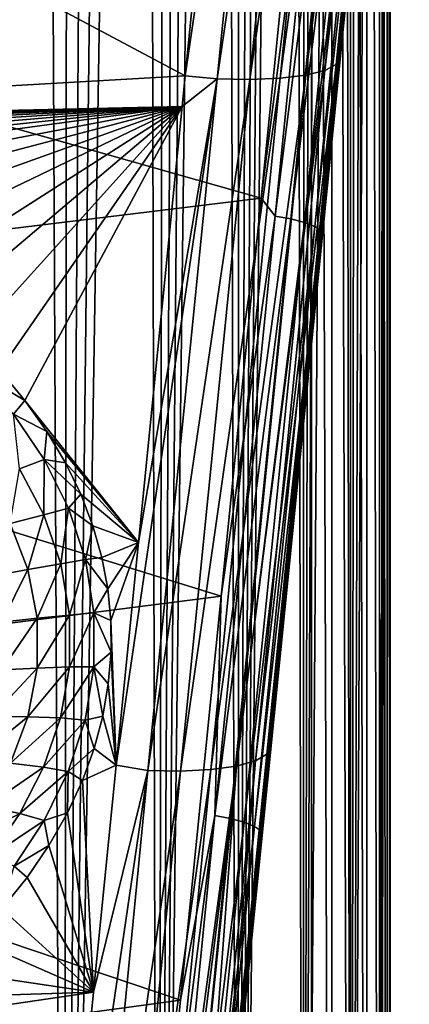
# Model space of a CAD drawing. Header units: metres. Extents: x -25 to 33, y -129 to 30.
# Tile 13 of 84: x 11.28 to 16.24, y -74.13 to -61.58. Entities that reach past the tile are written whole.
import ezdxf

# ---------------------------------------------------------------- set-up
doc = ezdxf.new("R2010")
doc.units = ezdxf.units.M
doc.layers.add('solid_BIDET-ACTIVO_SW0001', color=7, linetype='CONTINUOUS')

msp = doc.modelspace()

# ---------------------------------------------------------------- linework, layer by layer
at = {"layer": 'solid_BIDET-ACTIVO_SW0001'}
for points in [[(15, -17.783419, 104), (-15, -93.47686, 104), (15, -93.47686, 104)], [(4.170335, -20.070393, 104), (-15, -93.47686, 104), (15, -17.783419, 104)], [(15, -17.783419, 104), (15, -93.47686, 104), (15.259268, -93.470802, 103.96563)], [(15.258819, -17.783419, 103.965927), (15, -17.783419, 104), (15.259268, -93.470802, 103.96563)], [(15.258819, -17.783419, 103.965927), (15.259268, -93.470802, 103.96563), (15.495718, -93.453583, 103.867981)], [(15.5, -17.783419, 103.866028), (15.258819, -17.783419, 103.965927), (15.495718, -93.453583, 103.867981)], [(15.5, -17.783419, 103.866028), (15.495718, -93.453583, 103.867981), (15.703811, -93.425797, 103.710388)], [(15.707107, -17.783419, 103.707108), (15.5, -17.783419, 103.866028), (15.703811, -93.425797, 103.710388)], [(15.707107, -17.783419, 103.707108), (15.703811, -93.425797, 103.710388), (15.864055, -93.389145, 103.502548)], [(15.866025, -17.783419, 103.5), (15.707107, -17.783419, 103.707108), (15.864055, -93.389145, 103.502548)], [(15.866025, -17.783419, 103.5), (15.864055, -93.389145, 103.502548), (15.96412, -93.347076, 103.263939)], [(15.965926, -17.783419, 103.25882), (15.866025, -17.783419, 103.5), (15.96412, -93.347076, 103.263939)], [(16, -17.783419, 92), (16, -91.360939, 92), (15.873295, -91.081612, 90.415848)], [(15.984666, -17.826529, 91.446419), (16, -17.783419, 92), (15.873295, -91.081612, 90.415848)], [(15.965926, -17.783419, 103.25882), (15.96412, -93.347076, 103.263939), (16, -93.300529, 103)], [(16, -17.783419, 103), (15.965926, -17.783419, 103.25882), (16, -93.300529, 103)], [(16, -93.300529, 103), (16, -91.360939, 92), (16, -17.783419, 92)], [(16, -17.783419, 103), (16, -93.300529, 103), (16, -17.783419, 92)], [(15.936882, -17.966734, 90.878227), (15.984666, -17.826529, 91.446419), (15.873295, -91.081612, 90.415848)], [(15.853433, -18.206797, 90.294167), (15.936882, -17.966734, 90.878227), (15.873295, -91.081612, 90.415848)], [(15.853433, -18.206797, 90.294167), (15.873295, -91.081612, 90.415848), (15.501863, -90.811676, 88.884979)], [(15.734159, -18.536268, 89.709557), (15.853433, -18.206797, 90.294167), (15.501863, -90.811676, 88.884979)], [(15.580343, -18.953262, 89.133461), (15.734159, -18.536268, 89.709557), (15.501863, -90.811676, 88.884979)], [(15.391492, -19.442606, 88.564903), (15.580343, -18.953262, 89.133461), (15.501863, -90.811676, 88.884979)], [(15.391492, -19.442606, 88.564903), (15.501863, -90.811676, 88.884979), (14.893881, -90.554863, 87.42852)], [(15.168258, -20.00032, 88.007126), (15.391492, -19.442606, 88.564903), (14.893881, -90.554863, 87.42852)], [(15.042698, -20.302002, 87.730385), (15.168258, -20.00032, 88.007126), (14.893881, -90.554863, 87.42852)], [(14.907372, -20.617121, 87.454811), (15.042698, -20.302002, 87.730385), (14.893881, -90.554863, 87.42852)], [(14.76285, -20.947037, 87.182068), (14.907372, -20.617121, 87.454811), (14.893881, -90.554863, 87.42852)], [(14.76285, -20.947037, 87.182068), (14.893881, -90.554863, 87.42852), (14.063531, -90.318184, 86.086235)], [(14.607951, -21.291105, 86.910484), (14.76285, -20.947037, 87.182068), (14.063531, -90.318184, 86.086235)], [(14.441155, -21.648554, 86.63839), (14.607951, -21.291105, 86.910484), (14.063531, -90.318184, 86.086235)], [(14.262384, -22.01919, 86.366798), (14.441155, -21.648554, 86.63839), (14.063531, -90.318184, 86.086235)], [(14.072033, -22.403408, 86.097267), (14.262384, -22.01919, 86.366798), (14.063531, -90.318184, 86.086235)], [(13.867818, -22.801031, 85.82769), (14.072033, -22.403408, 86.097267), (14.063531, -90.318184, 86.086235)], [(13.867818, -22.801031, 85.82769), (14.063531, -90.318184, 86.086235), (13.038886, -90.10862, 84.897751)], [(13.647128, -23.211876, 85.55629), (13.867818, -22.801031, 85.82769), (13.038886, -90.10862, 84.897751)], [(13.411123, -23.636015, 85.286186), (13.647128, -23.211876, 85.55629), (13.038886, -90.10862, 84.897751)], [(13.159016, -24.073471, 85.01799), (13.411123, -23.636015, 85.286186), (13.038886, -90.10862, 84.897751)], [(12.886415, -24.524088, 84.748978), (13.159016, -24.073471, 85.01799), (13.038886, -90.10862, 84.897751)], [(12.886415, -24.524088, 84.748978), (13.038886, -90.10862, 84.897751), (11.844807, -89.930237, 83.886086)], [(12.588554, -24.98826, 84.477303), (12.886415, -24.524088, 84.748978), (11.844807, -89.930237, 83.886086)], [(12.264484, -25.472822, 84.205368), (12.588554, -24.98826, 84.477303), (11.844807, -89.930237, 83.886086)], [(11.915195, -25.970478, 83.937096), (12.264484, -25.472822, 84.205368), (11.844807, -89.930237, 83.886086)], [(11.541385, -26.468973, 83.675758), (11.915195, -25.970478, 83.937096), (11.844807, -89.930237, 83.886086)], [(11.541385, -26.468973, 83.675758), (11.844807, -89.930237, 83.886086), (10.506846, -89.786919, 83.073311)], [(11.142518, -26.960306, 83.423607), (11.541385, -26.468973, 83.675758), (10.506846, -89.786919, 83.073311)], [(14.925768, -62.290154, 140.367722), (15.81319, -53.457504, 138.480499), (16.055468, -53.403275, 138.864059)], [(15.168025, -62.229557, 140.749512), (14.925768, -62.290154, 140.367722), (16.055468, -53.403275, 138.864059)], [(15.168025, -62.229557, 140.749512), (16.055468, -53.403275, 138.864059), (16.200092, -53.334084, 139.27269)], [(15.312957, -62.153633, 141.156158), (15.168025, -62.229557, 140.749512), (16.200092, -53.334084, 139.27269)], [(15.312957, -62.153633, 141.156158), (16.200092, -53.334084, 139.27269), (16.244307, -53.322491, 139.691391)], [(15.881261, -56.93132, 140.441681), (15.312957, -62.153633, 141.156158), (16.244307, -53.322491, 139.691391)], [(14.683793, -53.489578, 137.769562), (13.389986, -62.300022, 139.604141), (13.891098, -57.29884, 138.51738)], [(13.797836, -62.334461, 139.658783), (13.389986, -62.300022, 139.604141), (14.683793, -53.489578, 137.769562)], [(13.797836, -62.334461, 139.658783), (14.683793, -53.489578, 137.769562), (15.097866, -53.501476, 137.91478)], [(14.211315, -62.343739, 139.804001), (13.797836, -62.334461, 139.658783), (15.097866, -53.501476, 137.91478)], [(14.211315, -62.343739, 139.804001), (15.097866, -53.501476, 137.91478), (15.485794, -53.491077, 138.155945)], [(14.598701, -62.329189, 140.044495), (14.211315, -62.343739, 139.804001), (15.485794, -53.491077, 138.155945)], [(14.598701, -62.329189, 140.044495), (15.485794, -53.491077, 138.155945), (15.81319, -53.457504, 138.480499)], [(14.925768, -62.290154, 140.367722), (14.598701, -62.329189, 140.044495), (15.81319, -53.457504, 138.480499)], [(13.389986, -62.300022, 139.604141), (2.162081, -62.939968, 139.660995), (1.930351, -56.195015, 138.197083)], [(13.891098, -57.29884, 138.51738), (13.389986, -62.300022, 139.604141), (1.930351, -56.195015, 138.197083)], [(15.309, -56.414284, 142.078156), (14.860333, -58.880314, 142.565842), (14.358664, -63.858093, 143.558334)], [(14.535185, -64.08625, 143.581604), (15.309, -56.414284, 142.078156), (14.358664, -63.858093, 143.558334)], [(15.507374, -56.447933, 142.00386), (15.309, -56.414284, 142.078156), (14.535185, -64.08625, 143.581604)], [(14.733953, -64.121544, 143.507935), (15.507374, -56.447933, 142.00386), (14.535185, -64.08625, 143.581604)], [(15.683574, -56.489578, 141.874023), (15.507374, -56.447933, 142.00386), (14.733953, -64.121544, 143.507935)], [(14.910462, -64.166138, 143.378723), (15.683574, -56.489578, 141.874023), (14.733953, -64.121544, 143.507935)], [(15.815819, -56.534843, 141.700546), (15.683574, -56.489578, 141.874023), (14.910462, -64.166138, 143.378723)], [(15.042803, -64.215363, 143.205826), (15.815819, -56.534843, 141.700546), (14.910462, -64.166138, 143.378723)], [(15.892001, -56.578548, 141.504929), (15.815819, -56.534843, 141.700546), (15.042803, -64.215363, 143.205826)], [(15.118818, -64.263527, 143.010727), (15.892001, -56.578548, 141.504929), (15.042803, -64.215363, 143.205826)], [(15.643279, -59.296959, 141.811218), (15.892001, -56.578548, 141.504929), (15.118818, -64.263527, 143.010727)], [(15.881261, -56.93132, 140.441681), (15.356647, -62.146206, 141.574738), (15.312957, -62.153633, 141.156158)], [(15.643279, -59.296959, 141.811218), (15.356647, -62.146206, 141.574738), (15.881261, -56.93132, 140.441681)], [(2.073825, -60.372105, 142.770081), (14.358664, -63.858093, 143.558334), (14.860333, -58.880314, 142.565842)], [(15.120378, -64.494812, 142.845764), (15.643279, -59.296959, 141.811218), (15.118818, -64.263527, 143.010727)], [(15.120378, -64.494812, 142.845764), (15.356647, -62.146206, 141.574738), (15.643279, -59.296959, 141.811218)], [(2.073825, -60.372105, 142.770081), (2.244253, -65.333511, 143.780167), (14.358664, -63.858093, 143.558334)], [(14.28401, -71.022461, 142.795349), (15.168025, -62.229557, 140.749512), (15.312957, -62.153633, 141.156158)], [(14.429291, -70.93885, 143.1996), (14.28401, -71.022461, 142.795349), (15.312957, -62.153633, 141.156158)], [(14.429291, -70.93885, 143.1996), (15.312957, -62.153633, 141.156158), (15.356647, -62.146206, 141.574738)], [(14.707822, -68.595795, 143.059097), (14.429291, -70.93885, 143.1996), (15.356647, -62.146206, 141.574738)], [(15.120378, -64.494812, 142.845764), (14.707822, -68.595795, 143.059097), (15.356647, -62.146206, 141.574738)], [(13.389986, -62.300022, 139.604141), (13.351173, -62.687088, 139.690445), (2.162081, -62.939968, 139.660995)], [(13.797836, -62.334461, 139.658783), (12.510069, -71.079887, 141.645355), (12.794285, -68.241867, 140.965851)], [(12.915518, -71.148674, 141.709351), (12.510069, -71.079887, 141.645355), (13.797836, -62.334461, 139.658783)], [(13.797836, -62.334461, 139.658783), (12.794285, -68.241867, 140.965851), (13.351173, -62.687088, 139.690445)], [(12.915518, -71.148674, 141.709351), (13.797836, -62.334461, 139.658783), (14.211315, -62.343739, 139.804001)], [(13.32832, -71.15493, 141.854507), (14.211315, -62.343739, 139.804001), (14.598701, -62.329189, 140.044495)], [(13.715086, -71.135612, 142.094131), (13.32832, -71.15493, 141.854507), (14.598701, -62.329189, 140.044495)], [(13.797836, -62.334461, 139.658783), (13.351173, -62.687088, 139.690445), (13.389986, -62.300022, 139.604141)], [(13.715086, -71.135612, 142.094131), (14.598701, -62.329189, 140.044495), (14.925768, -62.290154, 140.367722)], [(14.041776, -71.090332, 142.415756), (13.715086, -71.135612, 142.094131), (14.925768, -62.290154, 140.367722)], [(14.041776, -71.090332, 142.415756), (14.925768, -62.290154, 140.367722), (15.168025, -62.229557, 140.749512)], [(14.28401, -71.022461, 142.795349), (14.041776, -71.090332, 142.415756), (15.168025, -62.229557, 140.749512)], [(13.32832, -71.15493, 141.854507), (12.915518, -71.148674, 141.709351), (14.211315, -62.343739, 139.804001)], [(13.351173, -62.687088, 139.690445), (2.755037, -62.938927, 139.665329), (2.162081, -62.939968, 139.660995)], [(13.351173, -62.687088, 139.690445), (3.331411, -62.955265, 139.673416), (2.755037, -62.938927, 139.665329)], [(13.351173, -62.687088, 139.690445), (3.891166, -62.988979, 139.685287), (3.331411, -62.955265, 139.673416)], [(13.351173, -62.687088, 139.690445), (4.434302, -63.040066, 139.700912), (3.891166, -62.988979, 139.685287)], [(13.351173, -62.687088, 139.690445), (4.96082, -63.108513, 139.720322), (4.434302, -63.040066, 139.700912)], [(13.351173, -62.687088, 139.690445), (5.470987, -63.195904, 139.743896), (4.96082, -63.108513, 139.720322)], [(13.351173, -62.687088, 139.690445), (5.964883, -63.302696, 139.771713), (5.470987, -63.195904, 139.743896)], [(13.351173, -62.687088, 139.690445), (6.442054, -63.426197, 139.803207), (5.964883, -63.302696, 139.771713)], [(13.351173, -62.687088, 139.690445), (6.902043, -63.563709, 139.837769), (6.442054, -63.426197, 139.803207)], [(13.351173, -62.687088, 139.690445), (7.558916, -63.790817, 139.89415), (6.902043, -63.563709, 139.837769)], [(13.351173, -62.687088, 139.690445), (8.177225, -64.047668, 139.957138), (7.558916, -63.790817, 139.89415)], [(13.351173, -62.687088, 139.690445), (8.756194, -64.33242, 140.026321), (8.177225, -64.047668, 139.957138)], [(13.351173, -62.687088, 139.690445), (9.293831, -64.638031, 140.100143), (8.756194, -64.33242, 140.026321)], [(13.351173, -62.687088, 139.690445), (9.78973, -64.96331, 140.178391), (9.293831, -64.638031, 140.100143)], [(13.351173, -62.687088, 139.690445), (10.244731, -65.31115, 140.261749), (9.78973, -64.96331, 140.178391)], [(13.351173, -62.687088, 139.690445), (10.656977, -65.67411, 140.348572), (10.244731, -65.31115, 140.261749)], [(13.351173, -62.687088, 139.690445), (11.024714, -66.046448, 140.437531), (10.656977, -65.67411, 140.348572)], [(13.351173, -62.687088, 139.690445), (11.34816, -66.43351, 140.529907), (11.024714, -66.046448, 140.437531)], [(13.351173, -62.687088, 139.690445), (12.794285, -68.241867, 140.965851), (11.34816, -66.43351, 140.529907)], [(2.244253, -65.333511, 143.780167), (13.84791, -68.928024, 144.648102), (14.358664, -63.858093, 143.558334)], [(14.535185, -64.08625, 143.581604), (14.358664, -63.858093, 143.558334), (13.84791, -68.928024, 144.648102)], [(13.764976, -71.722252, 145.259048), (14.535185, -64.08625, 143.581604), (13.84791, -68.928024, 144.648102)], [(14.733953, -64.121544, 143.507935), (14.535185, -64.08625, 143.581604), (13.764976, -71.722252, 145.259048)], [(13.964141, -71.759193, 145.186066), (14.733953, -64.121544, 143.507935), (13.764976, -71.722252, 145.259048)], [(14.910462, -64.166138, 143.378723), (14.733953, -64.121544, 143.507935), (13.964141, -71.759193, 145.186066)], [(14.140962, -71.806747, 145.057526), (14.910462, -64.166138, 143.378723), (13.964141, -71.759193, 145.186066)], [(15.042803, -64.215363, 143.205826), (14.910462, -64.166138, 143.378723), (14.140962, -71.806747, 145.057526)], [(14.273397, -71.859962, 144.885284), (15.042803, -64.215363, 143.205826), (14.140962, -71.806747, 145.057526)], [(15.118818, -64.263527, 143.010727), (15.042803, -64.215363, 143.205826), (14.273397, -71.859962, 144.885284)], [(14.349246, -71.912628, 144.690842), (15.118818, -64.263527, 143.010727), (14.273397, -71.859962, 144.885284)], [(15.120378, -64.494812, 142.845764), (15.118818, -64.263527, 143.010727), (14.349246, -71.912628, 144.690842)], [(14.606119, -69.606758, 143.947556), (15.120378, -64.494812, 142.845764), (14.349246, -71.912628, 144.690842)], [(14.606119, -69.606758, 143.947556), (14.707822, -68.595795, 143.059097), (15.120378, -64.494812, 142.845764)], [(2.244253, -65.333511, 143.780167), (2.417824, -70.386421, 144.88826), (13.84791, -68.928024, 144.648102)], [(11.024714, -66.046448, 140.437531), (11.34816, -66.43351, 140.529907), (10.745801, -66.078957, 140.425568)], [(11.34816, -66.43351, 140.529907), (11.20402, -66.607956, 140.552872), (10.745801, -66.078957, 140.425568)], [(11.34816, -66.43351, 140.529907), (11.628407, -66.82988, 140.624466), (11.20402, -66.607956, 140.552872)], [(12.794285, -68.241867, 140.965851), (11.628407, -66.82988, 140.624466), (11.34816, -66.43351, 140.529907)], [(11.20402, -66.607956, 140.552872), (11.594242, -67.184395, 140.691376), (11.280128, -67.305794, 140.631592)], [(11.628407, -66.82988, 140.624466), (11.594242, -67.184395, 140.691376), (11.20402, -66.607956, 140.552872)], [(11.628407, -66.82988, 140.624466), (11.866464, -67.227654, 140.719406), (11.594242, -67.184395, 140.691376)], [(12.794285, -68.241867, 140.965851), (11.866464, -67.227654, 140.719406), (11.628407, -66.82988, 140.624466)], [(11.594242, -67.184395, 140.691376), (11.588949, -67.891663, 140.775909), (11.280128, -67.305794, 140.631592)], [(11.594242, -67.184395, 140.691376), (11.903276, -67.804199, 140.840118), (11.588949, -67.891663, 140.775909)], [(12.060688, -67.626663, 140.814682), (11.903276, -67.804199, 140.840118), (11.594242, -67.184395, 140.691376)], [(11.866464, -67.227654, 140.719406), (12.060688, -67.626663, 140.814682), (11.594242, -67.184395, 140.691376)], [(11.280128, -67.305794, 140.631592), (11.588949, -67.891663, 140.775909), (11.161086, -67.999435, 140.637512)], [(12.794285, -68.241867, 140.965851), (12.060688, -67.626663, 140.814682), (11.866464, -67.227654, 140.719406)], [(12.060688, -67.626663, 140.814682), (12.212317, -68.028786, 140.910721), (11.903276, -67.804199, 140.840118)], [(12.794285, -68.241867, 140.965851), (12.212317, -68.028786, 140.910721), (12.060688, -67.626663, 140.814682)], [(11.903276, -67.804199, 140.840118), (11.805713, -68.515717, 140.928223), (11.588949, -67.891663, 140.775909)], [(11.903276, -67.804199, 140.840118), (12.1179, -68.45961, 140.997314), (11.805713, -68.515717, 140.928223)], [(12.212317, -68.028786, 140.910721), (12.1179, -68.45961, 140.997314), (11.903276, -67.804199, 140.840118)], [(11.588949, -67.891663, 140.775909), (11.385834, -68.587509, 140.786224), (11.161086, -67.999435, 140.637512)], [(11.588949, -67.891663, 140.775909), (11.805713, -68.515717, 140.928223), (11.385834, -68.587509, 140.786224)], [(11.161086, -67.999435, 140.637512), (11.385834, -68.587509, 140.786224), (10.929108, -68.670113, 140.599609)], [(12.212317, -68.028786, 140.910721), (12.325457, -68.43177, 141.00705), (12.1179, -68.45961, 140.997314)], [(12.794285, -68.241867, 140.965851), (12.325457, -68.43177, 141.00705), (12.212317, -68.028786, 140.910721)], [(12.794285, -68.241867, 140.965851), (12.402803, -68.833771, 141.103256), (12.325457, -68.43177, 141.00705)], [(12.794285, -68.241867, 140.965851), (12.44247, -69.235588, 141.199493), (12.402803, -68.833771, 141.103256)], [(12.794285, -68.241867, 140.965851), (12.510069, -71.079887, 141.645355), (12.44247, -69.235588, 141.199493)], [(12.1179, -68.45961, 140.997314), (11.917017, -69.166397, 141.085464), (11.805713, -68.515717, 140.928223)], [(12.1179, -68.45961, 140.997314), (12.22718, -69.138725, 141.160126), (11.917017, -69.166397, 141.085464)], [(12.325457, -68.43177, 141.00705), (12.402803, -68.833771, 141.103256), (12.1179, -68.45961, 140.997314)], [(12.402803, -68.833771, 141.103256), (12.22718, -69.138725, 141.160126), (12.1179, -68.45961, 140.997314)], [(11.385834, -68.587509, 140.786224), (11.05383, -69.259384, 140.747818), (10.929108, -68.670113, 140.599609)], [(11.385834, -68.587509, 140.786224), (11.503125, -69.20829, 140.938721), (11.05383, -69.259384, 140.747818)], [(11.805713, -68.515717, 140.928223), (11.503125, -69.20829, 140.938721), (11.385834, -68.587509, 140.786224)], [(11.805713, -68.515717, 140.928223), (11.917017, -69.166397, 141.085464), (11.503125, -69.20829, 140.938721)], [(14.707822, -68.595795, 143.059097), (14.47646, -70.895615, 143.611542), (14.429291, -70.93885, 143.1996)], [(14.606119, -69.606758, 143.947556), (14.47646, -70.895615, 143.611542), (14.707822, -68.595795, 143.059097)], [(12.402803, -68.833771, 141.103256), (12.44247, -69.235588, 141.199493), (12.22718, -69.138725, 141.160126)], [(2.417824, -70.386421, 144.88826), (13.328623, -74.074173, 145.836731), (13.84791, -68.928024, 144.648102)], [(13.764976, -71.722252, 145.259048), (13.84791, -68.928024, 144.648102), (13.328623, -74.074173, 145.836731)], [(11.503125, -69.20829, 140.938721), (11.053754, -69.864388, 140.891403), (11.05383, -69.259384, 140.747818)], [(11.503125, -69.20829, 140.938721), (11.501665, -69.841331, 141.089539), (11.053754, -69.864388, 140.891403)], [(11.917017, -69.166397, 141.085464), (11.501665, -69.841331, 141.089539), (11.503125, -69.20829, 140.938721)], [(11.917017, -69.166397, 141.085464), (11.915039, -69.82653, 141.243317), (11.501665, -69.841331, 141.089539)], [(12.22718, -69.138725, 141.160126), (11.915039, -69.82653, 141.243317), (11.917017, -69.166397, 141.085464)], [(12.22718, -69.138725, 141.160126), (12.225237, -69.825912, 141.324814), (11.915039, -69.82653, 141.243317)], [(12.444577, -69.63868, 141.296127), (12.225237, -69.825912, 141.324814), (12.22718, -69.138725, 141.160126)], [(12.44247, -69.235588, 141.199493), (12.444577, -69.63868, 141.296127), (12.22718, -69.138725, 141.160126)], [(12.510069, -71.079887, 141.645355), (12.444577, -69.63868, 141.296127), (12.44247, -69.235588, 141.199493)], [(14.100503, -74.632797, 145.116592), (14.47646, -70.895615, 143.611542), (14.606119, -69.606758, 143.947556)], [(14.100503, -74.632797, 145.116592), (14.606119, -69.606758, 143.947556), (14.349246, -71.912628, 144.690842)], [(12.444577, -69.63868, 141.296127), (12.40963, -70.04451, 141.393494), (12.225237, -69.825912, 141.324814)], [(12.510069, -71.079887, 141.645355), (12.40963, -70.04451, 141.393494), (12.444577, -69.63868, 141.296127)], [(11.501665, -69.841331, 141.089539), (10.930957, -70.456512, 141.023788), (11.053754, -69.864388, 140.891403)], [(11.501665, -69.841331, 141.089539), (11.3834, -70.463211, 141.233231), (10.930957, -70.456512, 141.023788)], [(11.915039, -69.82653, 141.243317), (11.3834, -70.463211, 141.233231), (11.501665, -69.841331, 141.089539)], [(11.915039, -69.82653, 141.243317), (11.801326, -70.477478, 141.3974), (11.3834, -70.463211, 141.233231)], [(12.225237, -69.825912, 141.324814), (11.801326, -70.477478, 141.3974), (11.915039, -69.82653, 141.243317)], [(12.225237, -69.825912, 141.324814), (12.1133, -70.504929, 141.487488), (11.801326, -70.477478, 141.3974)], [(12.339221, -70.453697, 141.491806), (12.1133, -70.504929, 141.487488), (12.225237, -69.825912, 141.324814)], [(12.40963, -70.04451, 141.393494), (12.339221, -70.453697, 141.491806), (12.225237, -69.825912, 141.324814)], [(12.510069, -71.079887, 141.645355), (12.339221, -70.453697, 141.491806), (12.40963, -70.04451, 141.393494)], [(2.417824, -70.386421, 144.88826), (2.594514, -75.530113, 146.099457), (13.328623, -74.074173, 145.836731)], [(11.3834, -70.463211, 141.233231), (10.70292, -71.013763, 141.141174), (10.930957, -70.456512, 141.023788)], [(11.3834, -70.463211, 141.233231), (11.161918, -71.055267, 141.366104), (10.70292, -71.013763, 141.141174)], [(11.801326, -70.477478, 141.3974), (11.161918, -71.055267, 141.366104), (11.3834, -70.463211, 141.233231)], [(11.801326, -70.477478, 141.3974), (11.58568, -71.103371, 141.544174), (11.161918, -71.055267, 141.366104)], [(12.1133, -70.504929, 141.487488), (11.58568, -71.103371, 141.544174), (11.801326, -70.477478, 141.3974)], [(12.339221, -70.453697, 141.491806), (12.230784, -70.864639, 141.590622), (12.1133, -70.504929, 141.487488)], [(12.510069, -71.079887, 141.645355), (12.230784, -70.864639, 141.590622), (12.339221, -70.453697, 141.491806)], [(12.1133, -70.504929, 141.487488), (11.898975, -71.161034, 141.644638), (11.58568, -71.103371, 141.544174)], [(12.230784, -70.864639, 141.590622), (11.898975, -71.161034, 141.644638), (12.1133, -70.504929, 141.487488)], [(12.230784, -70.864639, 141.590622), (12.080624, -71.275444, 141.689453), (11.898975, -71.161034, 141.644638)], [(12.510069, -71.079887, 141.645355), (12.080624, -71.275444, 141.689453), (12.230784, -70.864639, 141.590622)], [(13.545559, -79.677963, 145.39946), (14.429291, -70.93885, 143.1996), (14.47646, -70.895615, 143.611542)], [(13.603529, -79.572922, 145.816544), (13.545559, -79.677963, 145.39946), (14.47646, -70.895615, 143.611542)], [(13.545559, -79.677963, 145.39946), (14.28401, -71.022461, 142.795349), (14.429291, -70.93885, 143.1996)], [(13.603529, -79.572922, 146.352875), (13.603529, -79.572922, 145.816544), (14.47646, -70.895615, 143.611542)], [(13.603529, -79.572922, 146.352875), (14.47646, -70.895615, 143.611542), (14.100503, -74.632797, 145.116592)], [(11.58568, -71.103371, 141.544174), (10.855026, -71.607582, 141.486862), (11.161918, -71.055267, 141.366104)], [(11.58568, -71.103371, 141.544174), (11.281957, -71.694054, 141.681564), (10.855026, -71.607582, 141.486862)], [(11.898975, -71.161034, 141.644638), (11.281957, -71.694054, 141.681564), (11.58568, -71.103371, 141.544174)], [(12.510069, -71.079887, 141.645355), (12.220861, -73.971924, 142.358246), (12.080624, -71.275444, 141.689453)], [(12.915518, -71.148674, 141.709351), (12.220861, -73.971924, 142.358246), (12.510069, -71.079887, 141.645355)], [(12.84352, -79.892212, 144.327881), (13.715086, -71.135612, 142.094131), (14.041776, -71.090332, 142.415756)], [(13.156287, -79.842285, 144.634048), (12.84352, -79.892212, 144.327881), (14.041776, -71.090332, 142.415756)], [(13.394223, -79.769592, 144.997528), (13.156287, -79.842285, 144.634048), (14.041776, -71.090332, 142.415756)], [(13.394223, -79.769592, 144.997528), (14.041776, -71.090332, 142.415756), (14.28401, -71.022461, 142.795349)], [(13.545559, -79.677963, 145.39946), (13.394223, -79.769592, 144.997528), (14.28401, -71.022461, 142.795349)], [(11.898975, -71.161034, 141.644638), (11.593993, -71.7836, 141.793686), (11.281957, -71.694054, 141.681564)], [(11.888028, -71.687782, 141.788727), (11.593993, -71.7836, 141.793686), (11.898975, -71.161034, 141.644638)], [(12.915518, -71.148674, 141.709351), (11.63128, -79.888214, 143.884201), (12.220861, -73.971924, 142.358246)], [(12.059741, -79.915398, 143.944077), (11.63128, -79.888214, 143.884201), (12.915518, -71.148674, 141.709351)], [(12.080624, -71.275444, 141.689453), (11.888028, -71.687782, 141.788727), (11.898975, -71.161034, 141.644638)], [(12.059741, -79.915398, 143.944077), (12.915518, -71.148674, 141.709351), (13.32832, -71.15493, 141.854507)], [(12.471684, -79.916931, 144.094193), (12.059741, -79.915398, 143.944077), (13.32832, -71.15493, 141.854507)], [(12.471684, -79.916931, 144.094193), (13.32832, -71.15493, 141.854507), (13.715086, -71.135612, 142.094131)], [(12.84352, -79.892212, 144.327881), (12.471684, -79.916931, 144.094193), (13.715086, -71.135612, 142.094131)], [(12.220861, -73.971924, 142.358246), (11.888028, -71.687782, 141.788727), (12.080624, -71.275444, 141.689453)], [(11.281957, -71.694054, 141.681564), (10.479235, -72.116356, 141.595505), (10.855026, -71.607582, 141.486862)], [(11.281957, -71.694054, 141.681564), (10.904173, -72.244026, 141.808533), (10.479235, -72.116356, 141.595505)], [(11.593993, -71.7836, 141.793686), (10.904173, -72.244026, 141.808533), (11.281957, -71.694054, 141.681564)], [(11.888028, -71.687782, 141.788727), (11.654306, -72.101479, 141.888397), (11.593993, -71.7836, 141.793686)], [(12.220861, -73.971924, 142.358246), (11.654306, -72.101479, 141.888397), (11.888028, -71.687782, 141.788727)], [(13.764976, -71.722252, 145.259048), (13.328623, -74.074173, 145.836731), (12.800721, -79.294128, 147.127762)], [(13.010162, -79.320419, 147.10733), (13.764976, -71.722252, 145.259048), (12.800721, -79.294128, 147.127762)], [(13.964141, -71.759193, 145.186066), (13.764976, -71.722252, 145.259048), (13.010162, -79.320419, 147.10733)], [(11.593993, -71.7836, 141.793686), (11.21121, -72.365936, 141.932968), (10.904173, -72.244026, 141.808533)], [(11.654306, -72.101479, 141.888397), (11.21121, -72.365936, 141.932968), (11.593993, -71.7836, 141.793686)], [(13.010162, -79.320419, 147.10733), (13.207983, -79.359451, 147.032471), (13.964141, -71.759193, 145.186066)], [(14.140962, -71.806747, 145.057526), (13.964141, -71.759193, 145.186066), (13.207983, -79.359451, 147.032471)], [(13.207983, -79.359451, 147.032471), (13.375471, -79.407639, 146.909836), (14.140962, -71.806747, 145.057526)], [(14.273397, -71.859962, 144.885284), (14.140962, -71.806747, 145.057526), (13.375471, -79.407639, 146.909836)], [(13.507786, -79.464684, 146.738708), (14.273397, -71.859962, 144.885284), (13.375471, -79.407639, 146.909836)], [(14.349246, -71.912628, 144.690842), (14.273397, -71.859962, 144.885284), (13.507786, -79.464684, 146.738708)], [(13.583607, -79.521828, 146.544937), (14.349246, -71.912628, 144.690842), (13.507786, -79.464684, 146.738708)], [(14.100503, -74.632797, 145.116592), (14.349246, -71.912628, 144.690842), (13.583607, -79.521828, 146.544937)], [(11.654306, -72.101479, 141.888397), (11.3774, -72.509659, 141.986755), (11.21121, -72.365936, 141.932968)], [(12.220861, -73.971924, 142.358246), (11.3774, -72.509659, 141.986755), (11.654306, -72.101479, 141.888397)], [(11.3774, -72.509659, 141.986755), (11.055481, -72.907845, 142.082657), (11.21121, -72.365936, 141.932968)], [(12.220861, -73.971924, 142.358246), (11.055481, -72.907845, 142.082657), (11.3774, -72.509659, 141.986755)], [(12.220861, -73.971924, 142.358246), (10.688977, -73.301079, 142.177307), (11.055481, -72.907845, 142.082657)], [(12.220861, -73.971924, 142.358246), (10.279049, -73.68335, 142.269226), (10.688977, -73.301079, 142.177307)], [(12.220861, -73.971924, 142.358246), (9.826761, -74.047066, 142.356461), (10.279049, -73.68335, 142.269226)], [(12.220861, -73.971924, 142.358246), (9.331527, -74.395241, 142.439728), (9.826761, -74.047066, 142.356461)], [(12.220861, -73.971924, 142.358246), (11.63128, -79.888214, 143.884201), (9.331527, -74.395241, 142.439728)], [(2.594514, -75.530113, 146.099457), (12.800721, -79.294128, 147.127762), (13.328623, -74.074173, 145.836731)]]:
    msp.add_3dface(points, dxfattribs=at)

doc.saveas('drawing.dxf')
